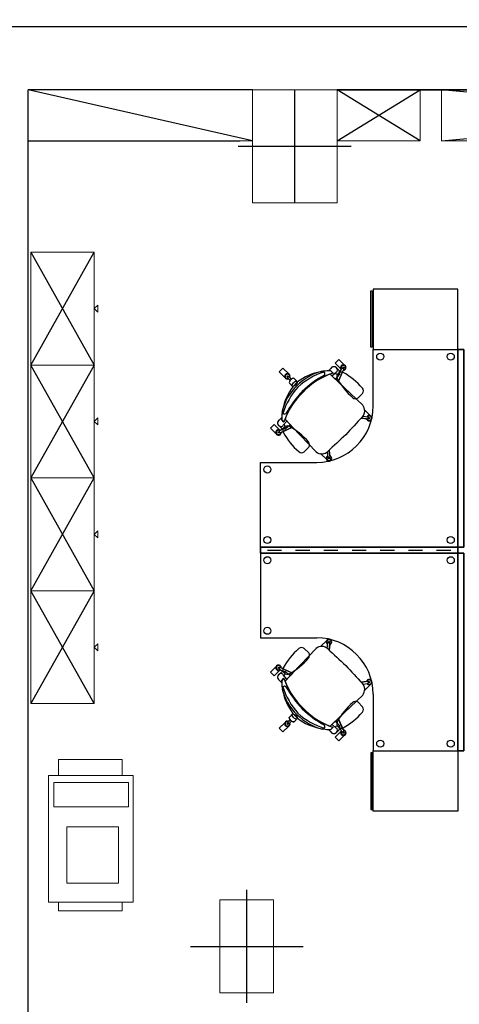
# Model space of a CAD drawing. Header units: metres. Extents: x -1 to 438, y -6 to 53.
# Tile 81 of 149: x 406.83 to 409.94, y 45.8 to 52.78. Entities that reach past the tile are written whole.
import ezdxf

# ---------------------------------------------------------------- set-up
doc = ezdxf.new("R2010")
doc.units = ezdxf.units.M
doc.linetypes.add('CONTINUA', pattern=[0])
doc.layers.add('PA MOBLES ACTUAL', color=7, linetype='CONTINUA', lineweight=25)
doc.layers.add('PA MURS ACTUAL', color=7, linetype='CONTINUA', lineweight=25)

msp = doc.modelspace()

# ---------------------------------------------------------------- linework, layer by layer
at = {"layer": 'PA MOBLES ACTUAL', "linetype": 'CONTINUA', "lineweight": 13, "transparency": 33554687}
for p, q in [((406.8869, 52.2796), (406.8869, 51.9196)), ((409.6669, 51.9196), (409.6669, 52.2796)), ((409.8169, 51.9196), (409.8169, 52.2796)), ((406.8869, 51.9196), (408.4769, 51.9196)), ((409.0769, 51.9196), (409.6669, 51.9196)), ((409.8169, 51.9196), (413.9601, 51.9196)), ((407.5546, 47.5341), (407.1026, 47.5341)), ((407.1026, 47.4204), (407.1026, 47.5341)), ((407.5546, 47.4204), (407.5546, 47.5341)), ((407.0322, 46.523), (407.0322, 47.4204)), ((407.6304, 47.4204), (407.0322, 47.4204)), ((407.6304, 46.523), (407.6304, 47.4204)), ((407.5979, 47.3716), (407.0701, 47.3716)), ((407.0701, 47.1983), (407.0701, 47.3716)), ((407.5979, 47.1983), (407.5979, 47.3716)), ((407.5979, 47.1983), (407.0701, 47.1983)), ((407.5275, 47.0575), (407.1622, 47.0575)), ((407.1622, 46.6568), (407.1622, 47.0575)), ((407.5275, 46.6568), (407.5275, 47.0575)), ((407.5275, 46.6568), (407.1622, 46.6568)), ((407.6304, 46.523), (407.0322, 46.523)), ((407.1026, 46.4618), (407.1026, 46.523)), ((407.5546, 46.4618), (407.5546, 46.523)), ((407.5546, 46.4618), (407.1026, 46.4618))]:
    msp.add_line(p, q, dxfattribs=at)
at = {"layer": 'PA MOBLES ACTUAL', "transparency": 33554687}
for p, q in [((408.4769, 51.9196), (406.8869, 52.2796)), ((409.6669, 51.9196), (409.0769, 52.2796)), ((409.0769, 51.9196), (409.6669, 52.2796)), ((413.9601, 51.9196), (409.8169, 52.2796)), ((409.8169, 51.9196), (413.9601, 52.2796)), ((406.8869, 51.9196), (408.3887, 51.9196)), ((406.9051, 51.1298), (407.3551, 50.3298)), ((406.9051, 50.3298), (407.3551, 51.1298)), ((407.3551, 50.3298), (406.9051, 49.5298)), ((407.3551, 49.5298), (406.9051, 50.3298)), ((406.9051, 49.5298), (407.3551, 48.7298)), ((406.9051, 48.7298), (407.3551, 49.5298)), ((407.3551, 48.7298), (406.9051, 47.9298)), ((407.3551, 47.9298), (406.9051, 48.7298))]:
    msp.add_line(p, q, dxfattribs=at)
at = {"layer": 'PA MOBLES ACTUAL', "color": 180, "transparency": 33554687}
for p, q in [((409.3333, 50.0394), (409.3333, 50.4394)), ((409.3333, 50.4394), (409.9333, 50.4394)), ((409.9333, 50.4394), (409.9333, 49.0394)), ((409.1049, 50.3028), (409.0644, 50.3433)), ((408.7081, 50.24), (408.6675, 50.2806)), ((408.7271, 50.2403), (408.7339, 50.2472)), ((408.755, 50.2304), (408.7375, 50.2473)), ((408.9605, 50.2821), (408.9786, 50.2852)), ((408.9605, 50.2821), (408.9786, 50.2852)), ((409.0154, 50.2887), (409.0323, 50.3049)), ((409.0154, 50.2887), (409.0323, 50.3049)), ((409.0273, 50.2653), (409.0841, 50.2116)), ((409.0325, 50.2892), (409.0489, 50.2728)), ((409.0489, 50.2728), (409.0325, 50.2892)), ((409.0325, 50.2892), (409.0489, 50.2728)), ((409.0413, 50.252), (409.0713, 50.2792)), ((409.0871, 50.2956), (409.0727, 50.3105)), ((409.0727, 50.3105), (409.0871, 50.2956)), ((409.0841, 50.2116), (409.1242, 50.2995)), ((409.0941, 50.2725), (409.1107, 50.3059)), ((409.0941, 50.2725), (409.1074, 50.2992)), ((409.1228, 50.3029), (409.1141, 50.307)), ((408.7439, 50.2193), (408.7269, 50.2368)), ((408.7396, 50.2006), (408.7641, 50.1762)), ((408.7641, 50.1762), (408.7975, 50.2096)), ((408.7641, 50.1762), (408.7975, 50.2096)), ((408.7731, 50.2341), (408.7975, 50.2096)), ((409.0841, 50.2116), (409.2589, 50.045)), ((409.2583, 50.1289), (409.2258, 50.0965)), ((409.3332, 50.0394), (409.3333, 50.0394)), ((408.6885, 49.9951), (408.6916, 50.0132)), ((408.6885, 49.9951), (408.6916, 50.0132)), ((409.2608, 49.9678), (409.2963, 49.9621)), ((409.2656, 49.967), (409.2624, 49.9701)), ((408.6781, 49.8866), (408.6632, 49.901)), ((408.6632, 49.901), (408.6781, 49.8866)), ((408.6849, 49.9582), (408.6688, 49.9413)), ((408.6849, 49.9582), (408.6688, 49.9413)), ((408.6845, 49.9412), (408.7009, 49.9248)), ((408.7009, 49.9248), (408.6845, 49.9412)), ((408.7009, 49.9248), (408.6845, 49.9412)), ((408.7217, 49.9323), (408.6945, 49.9024)), ((408.7084, 49.9464), (408.7621, 49.8896)), ((408.7621, 49.8896), (408.7084, 49.9464)), ((409.2477, 49.9532), (409.2942, 49.9474)), ((409.2868, 49.9483), (409.2477, 49.9532)), ((409.2885, 49.9441), (409.2839, 49.9486)), ((409.297, 49.9496), (409.2984, 49.9592)), ((409.3049, 49.95), (409.3058, 49.9566)), ((408.6708, 49.8508), (408.6667, 49.8596)), ((408.7012, 49.8795), (408.6677, 49.863)), ((408.7621, 49.8896), (408.6741, 49.8495)), ((408.7012, 49.8795), (408.6744, 49.8663)), ((408.7621, 49.8896), (408.9287, 49.7148)), ((408.9287, 49.7148), (408.7621, 49.8896)), ((408.8761, 49.7468), (408.8437, 49.7143)), ((409.0067, 49.7081), (409.0035, 49.7112)), ((409.0059, 49.7129), (409.0116, 49.6774)), ((409.0205, 49.726), (409.0263, 49.6795)), ((409.0254, 49.6869), (409.0205, 49.726)), ((409.0296, 49.6852), (409.025, 49.6897)), ((408.5333, 49.0394), (408.5333, 49.6394)), ((408.5333, 49.6394), (408.9333, 49.6394)), ((408.9333, 49.6394), (408.9332, 49.6394)), ((409.0241, 49.6767), (409.0145, 49.6753)), ((409.0237, 49.6688), (409.0171, 49.6678)), ((409.9333, 49.0394), (408.5333, 49.0394)), ((409.9333, 48.9964), (408.5333, 48.9964)), ((408.5333, 48.9964), (408.5333, 48.3964)), ((408.5833, 49.0179), (408.6833, 49.0179)), ((408.5833, 49.0179), (408.6833, 49.0179)), ((408.7833, 49.0179), (408.8833, 49.0179)), ((408.7833, 49.0179), (408.8833, 49.0179)), ((408.9833, 49.0179), (409.0833, 49.0179)), ((408.9833, 49.0179), (409.0833, 49.0179)), ((409.1833, 49.0179), (409.2833, 49.0179)), ((409.1833, 49.0179), (409.2833, 49.0179)), ((409.3833, 49.0179), (409.4833, 49.0179)), ((409.3833, 49.0179), (409.4833, 49.0179)), ((409.5833, 49.0179), (409.6833, 49.0179)), ((409.5833, 49.0179), (409.6833, 49.0179)), ((409.7833, 49.0179), (409.8833, 49.0179)), ((409.7833, 49.0179), (409.8833, 49.0179)), ((409.9333, 47.5964), (409.9333, 48.9964)), ((408.5333, 48.3964), (408.9333, 48.3964)), ((408.9333, 48.3964), (408.9332, 48.3965)), ((409.0059, 48.3229), (409.0116, 48.3585)), ((409.0241, 48.3592), (409.0145, 48.3605)), ((409.0237, 48.3671), (409.0171, 48.368)), ((408.7621, 48.1463), (408.9287, 48.3211)), ((408.9287, 48.3211), (408.7621, 48.1463)), ((408.8761, 48.289), (408.8437, 48.3215)), ((409.0067, 48.3278), (409.0035, 48.3246)), ((409.0205, 48.3098), (409.0263, 48.3564)), ((409.0254, 48.349), (409.0205, 48.3098)), ((409.0296, 48.3507), (409.025, 48.3461)), ((408.6781, 48.1493), (408.6632, 48.1349)), ((408.6632, 48.1349), (408.6781, 48.1493)), ((408.6708, 48.185), (408.6667, 48.1763)), ((408.7012, 48.1563), (408.6677, 48.1729)), ((408.7621, 48.1463), (408.6741, 48.1863)), ((408.7012, 48.1563), (408.6744, 48.1696)), ((408.6849, 48.0776), (408.6688, 48.0945)), ((408.6849, 48.0776), (408.6688, 48.0945)), ((408.6845, 48.0946), (408.7009, 48.1111)), ((408.7009, 48.1111), (408.6845, 48.0946)), ((408.7009, 48.1111), (408.6845, 48.0946)), ((408.7217, 48.1035), (408.6945, 48.1335)), ((408.7084, 48.0894), (408.7621, 48.1463)), ((408.7621, 48.1463), (408.7084, 48.0894)), ((409.2477, 48.0826), (409.2942, 48.0885)), ((409.2868, 48.0876), (409.2477, 48.0826)), ((409.2885, 48.0918), (409.2839, 48.0872)), ((409.297, 48.0862), (409.2984, 48.0767)), ((409.3049, 48.0859), (409.3058, 48.0793)), ((408.6885, 48.0407), (408.6916, 48.0226)), ((408.6885, 48.0407), (408.6916, 48.0226)), ((409.2608, 48.0681), (409.2963, 48.0737)), ((409.2656, 48.0689), (409.2624, 48.0657)), ((409.0841, 47.8243), (409.2589, 47.9908)), ((409.2583, 47.9069), (409.2258, 47.9394)), ((409.3332, 47.9965), (409.3333, 47.9964)), ((409.3333, 47.9964), (409.3333, 47.5964)), ((408.7439, 47.8166), (408.7269, 47.7991)), ((408.755, 47.8055), (408.7375, 47.7885)), ((408.7396, 47.8352), (408.7641, 47.8597)), ((408.7641, 47.8597), (408.7975, 47.8263)), ((408.7641, 47.8597), (408.7975, 47.8263)), ((408.7731, 47.8018), (408.7975, 47.8263)), ((409.0273, 47.7705), (409.0841, 47.8243)), ((409.0841, 47.8243), (409.1242, 47.7363)), ((408.7081, 47.7958), (408.6675, 47.7552)), ((408.7271, 47.7955), (408.7339, 47.7887)), ((408.9605, 47.7537), (408.9786, 47.7507)), ((408.9605, 47.7537), (408.9786, 47.7507)), ((409.0154, 47.7471), (409.0323, 47.7309)), ((409.0154, 47.7471), (409.0323, 47.7309)), ((409.0325, 47.7466), (409.0489, 47.7631)), ((409.0489, 47.7631), (409.0325, 47.7466)), ((409.0325, 47.7466), (409.0489, 47.7631)), ((409.0413, 47.7838), (409.0713, 47.7566)), ((409.1049, 47.7331), (409.0644, 47.6925)), ((409.0871, 47.7403), (409.0727, 47.7254)), ((409.0727, 47.7254), (409.0871, 47.7403)), ((409.0941, 47.7634), (409.1107, 47.7299)), ((409.0941, 47.7634), (409.1074, 47.7366)), ((409.1228, 47.733), (409.1141, 47.7288)), ((409.3333, 47.5964), (409.9333, 47.5964))]:
    msp.add_line(p, q, dxfattribs=at)
at = {"layer": 'PA MOBLES ACTUAL', "color": 180, "linetype": 'CONTINUA', "lineweight": 13, "transparency": 33554687}
for points in [[(407.3551, 50.3298), (407.3551, 51.1298), (406.9051, 51.1298), (406.9051, 50.3298), (407.3551, 50.3298)], [(407.3551, 50.7298), (407.3801, 50.7048), (407.3801, 50.7548), (407.3551, 50.7298)], [(407.3551, 49.5298), (407.3551, 50.3298), (406.9051, 50.3298), (406.9051, 49.5298), (407.3551, 49.5298)], [(407.3551, 49.9298), (407.3801, 49.9048), (407.3801, 49.9548), (407.3551, 49.9298)], [(407.3551, 48.7298), (407.3551, 49.5298), (406.9051, 49.5298), (406.9051, 48.7298), (407.3551, 48.7298)], [(407.3551, 49.1298), (407.3801, 49.1048), (407.3801, 49.1548), (407.3551, 49.1298)], [(407.3551, 47.9298), (407.3551, 48.7298), (406.9051, 48.7298), (406.9051, 47.9298), (407.3551, 47.9298)], [(407.3551, 48.3298), (407.3801, 48.3048), (407.3801, 48.3548), (407.3551, 48.3298)]]:
    msp.add_lwpolyline(points, close=True, dxfattribs=at)
at = {"layer": 'PA MOBLES ACTUAL', "color": 180, "transparency": 33554687}
for points in [[(409.3264, 50.8554), (409.3264, 50.4551), (409.3175, 50.4551), (409.3175, 50.8554), (409.3264, 50.8554)], [(409.3333, 50.8674), (409.3333, 50.4394), (409.9333, 50.4394), (409.9333, 50.8674), (409.3333, 50.8674)], [(409.9763, 49.0394), (409.9763, 50.4394), (409.9333, 50.4394), (409.9333, 49.0394), (409.9763, 49.0394)], [(409.9333, 49.0394), (409.9333, 50.4394), (409.9763, 50.4394), (409.9763, 49.0394), (409.9333, 49.0394)], [(408.7975, 50.2096), (408.7731, 50.2341), (408.7683, 50.2356), (408.7617, 50.2339), (408.7552, 50.2303), (408.7492, 50.2254), (408.7438, 50.2191), (408.7388, 50.2106), (408.738, 50.205), (408.7396, 50.2006), (408.7641, 50.1762), (408.7975, 50.2096)], [(408.5333, 49.0394), (409.9333, 49.0394), (409.9333, 48.9964), (408.5333, 48.9964), (408.5333, 49.0394)], [(408.5333, 48.9964), (409.9333, 48.9964), (409.9333, 49.0394), (408.5333, 49.0394), (408.5333, 48.9964)], [(409.9763, 48.9964), (409.9763, 47.5964), (409.9333, 47.5964), (409.9333, 48.9964), (409.9763, 48.9964)], [(409.9333, 48.9964), (409.9333, 47.5964), (409.9763, 47.5964), (409.9763, 48.9964), (409.9333, 48.9964)], [(408.7975, 47.8263), (408.7731, 47.8018), (408.7683, 47.8002), (408.7617, 47.8019), (408.7552, 47.8056), (408.7492, 47.8105), (408.7438, 47.8168), (408.7388, 47.8252), (408.738, 47.8308), (408.7396, 47.8352), (408.7641, 47.8597), (408.7975, 47.8263)], [(409.3333, 47.1684), (409.3333, 47.5964), (409.9333, 47.5964), (409.9333, 47.1684), (409.3333, 47.1684)], [(409.3264, 47.1804), (409.3264, 47.5807), (409.3175, 47.5807), (409.3175, 47.1804), (409.3264, 47.1804)]]:
    msp.add_lwpolyline(points, close=True, dxfattribs=at)
for points in [[(409.1049, 50.3028), (409.0644, 50.3433), (409.0904, 50.3694), (409.131, 50.3288)], [(409.0644, 50.3433), (409.0904, 50.3694), (409.131, 50.3288)], [(409.1049, 50.3028), (409.0644, 50.3433), (409.0904, 50.3694), (409.131, 50.3288)], [(408.6675, 50.2806), (408.6936, 50.3067), (408.7342, 50.2661)], [(408.7428, 50.2421), (408.755, 50.2304), (408.7487, 50.2251), (408.7439, 50.2193), (408.7321, 50.2314)], [(409.0273, 50.2653), (409.0841, 50.2116), (409.2589, 50.045)], [(409.0946, 50.2615), (409.0647, 50.2299), (409.0273, 50.2653)], [(409.1211, 50.2927), (409.0841, 50.2116), (409.0704, 50.2245), (409.0822, 50.2483), (409.0946, 50.2615)], [(409.2608, 49.9678), (409.2656, 49.967), (409.2624, 49.9701)], [(409.2731, 50.0098), (409.274, 50.0107), (409.3146, 49.9702)], [(409.2731, 50.0098), (409.274, 50.0107), (409.3146, 49.9702)], [(408.6709, 49.8688), (408.6304, 49.9093), (408.6043, 49.8832), (408.6448, 49.8427)], [(408.6709, 49.8688), (408.6304, 49.9093), (408.6043, 49.8832), (408.6448, 49.8427)], [(408.6809, 49.8526), (408.7621, 49.8896), (408.7491, 49.9033), (408.7253, 49.8915), (408.7122, 49.8791)], [(408.7122, 49.8791), (408.7438, 49.9089), (408.7084, 49.9464)], [(408.9639, 49.7006), (408.9629, 49.6997), (409.0035, 49.6591)], [(408.9639, 49.7006), (408.9629, 49.6997), (409.0035, 49.6591)], [(409.0059, 49.7129), (409.0067, 49.7081), (409.0035, 49.7112)], [(408.9639, 48.3353), (408.9629, 48.3362), (409.0035, 48.3767)], [(408.9639, 48.3353), (408.9629, 48.3362), (409.0035, 48.3767)], [(409.0059, 48.3229), (409.0067, 48.3278), (409.0035, 48.3246)], [(408.6709, 48.1671), (408.6304, 48.1265), (408.6043, 48.1526), (408.6448, 48.1932)], [(408.6709, 48.1671), (408.6304, 48.1265), (408.6043, 48.1526), (408.6448, 48.1932)], [(408.6809, 48.1832), (408.7621, 48.1463), (408.7491, 48.1326), (408.7253, 48.1444), (408.7122, 48.1568)], [(408.7122, 48.1568), (408.7438, 48.1269), (408.7084, 48.0894)], [(409.2608, 48.0681), (409.2656, 48.0689), (409.2624, 48.0657)], [(409.2731, 48.026), (409.274, 48.0251), (409.3146, 48.0657)], [(409.2731, 48.026), (409.274, 48.0251), (409.3146, 48.0657)], [(409.0273, 47.7705), (409.0841, 47.8243), (409.2589, 47.9908)], [(408.7428, 47.7937), (408.755, 47.8055), (408.7487, 47.8108), (408.7439, 47.8166), (408.7321, 47.8045)], [(409.0946, 47.7744), (409.0647, 47.8059), (409.0273, 47.7705)], [(409.1211, 47.7431), (409.0841, 47.8243), (409.0704, 47.8113), (409.0822, 47.7875), (409.0946, 47.7744)], [(408.6675, 47.7552), (408.6936, 47.7292), (408.7342, 47.7697)], [(409.1049, 47.7331), (409.0644, 47.6925), (409.0904, 47.6664), (409.131, 47.707)], [(409.1049, 47.7331), (409.0644, 47.6925), (409.0904, 47.6664), (409.131, 47.707)], [(409.0644, 47.6925), (409.0904, 47.6664), (409.131, 47.707)]]:
    msp.add_lwpolyline(points, dxfattribs=at)
for centre, radius in [((409.3833, 50.3894), 0.025), ((409.8833, 50.3894), 0.025), ((409.1218, 50.312), 0.00353), ((408.725, 50.2492), 0.00353), ((409.3054, 49.9533), 0.00353), ((408.6617, 49.8519), 0.00353), ((408.5833, 49.5894), 0.025), ((409.0204, 49.6683), 0.00353), ((408.5833, 49.0894), 0.025), ((409.8833, 49.0894), 0.025), ((408.5833, 48.9464), 0.025), ((409.8833, 48.9464), 0.025), ((408.5833, 48.4464), 0.025), ((409.0204, 48.3675), 0.00353), ((408.6617, 48.184), 0.00353), ((409.3054, 48.0826), 0.00353), ((408.725, 47.7866), 0.00353), ((409.1218, 47.7239), 0.00353), ((409.3833, 47.6464), 0.025), ((409.8833, 47.6464), 0.025)]:
    msp.add_circle(centre, radius, dxfattribs=at)
for centre, radius, start, end in [((409.0546, 50.2924), 0.0256, 342.83416, 150.73868), ((409.0546, 50.2924), 0.0256, 45, 150.73868), ((409.1218, 50.312), 0.0192, 267.80177, 221.3919), ((409.1218, 50.312), 0.0192, 61.42642, 208.57358), ((409.1218, 50.312), 0.0153, 273.96913, 215.22454), ((409.1218, 50.312), 0.0192, 267.80177, 61.42642), ((408.725, 50.2492), 0.0192, 338.20493, 291.79507), ((408.725, 50.2492), 0.0153, 344.3723, 285.6277), ((408.7357, 50.2459), 0.00224, 39.01012, 145.11896), ((408.725, 50.2492), 0.0192, 338.24027, 61.42642), ((409.0626, 49.9182), 0.3784, 103.69188, 135.76905), ((409.0348, 49.8958), 0.3935, 100.89367, 127.09271), ((409.0348, 49.8958), 0.3935, 100.89367, 127.09271), ((409.1269, 49.8183), 0.4826, 106.91582, 132.60966), ((409.1269, 49.8183), 0.4826, 106.91582, 132.60966), ((409.4193, 49.5116), 0.8633, 120.03611, 132.99381), ((409.4193, 49.5116), 0.8633, 120.03611, 132.99381), ((409.1978, 49.8059), 0.4901, 107.68519, 137.47674), ((409.1978, 49.8059), 0.4901, 110.36, 137.47674), ((409.1978, 49.8059), 0.4901, 110.36, 137.47674), ((408.9737, 50.269), 0.0169, 323.29987, 92.16851), ((409.0348, 49.8958), 0.3935, 90.34305, 98.21827), ((409.0348, 49.8958), 0.3935, 90.34305, 98.21827), ((408.9737, 50.269), 0.0169, 323.29987, 40.67641), ((409.0348, 49.8958), 0.3935, 90.34305, 92.8228), ((409.1978, 49.8059), 0.4901, 107.68519, 110.36), ((409.1978, 49.8059), 0.4901, 107.68519, 110.36), ((409.0816, 50.2885), 0.024, 222.32314, 279.93887), ((409.0694, 50.29), 0.0109, 280.13645, 332.21262), ((409.107, 50.2478), 0.0323, 66.58753, 203.41247), ((409.0821, 50.2772), 0.0129, 286.31968, 338.66101), ((409.0722, 50.2782), 0.0229, 348.44715, 49.29085), ((409.0701, 50.2779), 0.0245, 347.41335, 46.11176), ((409.0894, 50.2668), 0.00743, 314.45596, 51.26885), ((409.0894, 50.2668), 0.00743, 314.45596, 51.26885), ((409.0894, 50.2668), 0.00743, 314.45596, 50.44053), ((409.1218, 50.312), 0.0192, 208.57358, 221.3919), ((409.1128, 50.3052), 0.00224, 54.47788, 160.58672), ((408.874, 49.8338), 0.5072, 40.97593, 61.00769), ((409.1223, 50.3007), 0.00224, 328.60695, 74.71579), ((409.0555, 49.911), 0.3784, 134.23095, 166.30812), ((409.0779, 49.9389), 0.3935, 142.90729, 169.10633), ((409.0779, 49.9389), 0.3935, 142.90729, 169.10633), ((409.1554, 49.8468), 0.4826, 137.39034, 163.08418), ((409.1554, 49.8468), 0.4826, 137.39034, 163.08418), ((408.725, 50.2492), 0.0192, 208.57358, 291.79507), ((408.7283, 50.2385), 0.00224, 124.88104, 230.98988), ((409.5209, 50.4807), 0.5072, 208.99231, 229.02407), ((409.1678, 49.7759), 0.4901, 132.52326, 162.31481), ((409.1678, 49.7759), 0.4901, 132.52326, 159.64), ((409.1678, 49.7759), 0.4901, 132.52326, 159.64), ((409.4621, 49.5543), 0.8633, 137.00619, 149.96389), ((409.4621, 49.5543), 0.8633, 137.00619, 149.96389), ((409.234, 50.1468), 0.0301, 323.6499, 40.5973), ((408.9332, 50.0394), 0.4, 270, 0), ((409.2079, 50.1207), 0.0301, 229.4027, 306.3501), ((409.2109, 50.0052), 0.0623, 317.22045, 39.68323), ((409.2109, 50.0052), 0.0623, 317.22045, 39.68323), ((409.0779, 49.9389), 0.3935, 171.78173, 179.65695), ((409.0779, 49.9389), 0.3935, 171.78173, 177.1772), ((408.7046, 50), 0.0169, 177.83149, 306.70013), ((408.7046, 50), 0.0169, 229.32359, 306.70013), ((409.2109, 50.0052), 0.0623, 316.7979, 323.08251), ((409.2109, 50.0052), 0.0623, 325.75994, 4.2331), ((409.3054, 49.9533), 0.0192, 195.10503, 148.69516), ((409.3054, 49.9533), 0.0192, 195.10503, 61.42642), ((409.3054, 49.9533), 0.0153, 201.27239, 142.5278), ((408.6813, 49.919), 0.0256, 119.26132, 287.16584), ((408.6813, 49.919), 0.0256, 119.26132, 225), ((409.0779, 49.9389), 0.3935, 177.1772, 179.65695), ((409.0779, 49.9389), 0.3935, 177.1772, 179.65695), ((408.6837, 49.9043), 0.0109, 297.78738, 349.86355), ((408.7248, 49.8656), 0.0323, 66.58753, 203.41247), ((409.1678, 49.7759), 0.4901, 159.64, 162.31481), ((409.1678, 49.7759), 0.4901, 159.64, 162.31481), ((408.6852, 49.8921), 0.024, 350.06113, 47.67686), ((408.4919, 49.4517), 0.5072, 40.97593, 61.00769), ((428.5504, 31.9767), 26.3771, 137.00868, 137.38659), ((428.5504, 31.9767), 26.3771, 137.00868, 137.38659), ((428.5504, 31.9767), 26.3771, 137.00967, 137.03735), ((409.2948, 49.9495), 0.00224, 255.91021, 2.01905), ((409.2962, 49.9599), 0.00224, 341.78114, 87.88998), ((408.6617, 49.8519), 0.0192, 48.6081, 2.19823), ((408.6617, 49.8519), 0.0192, 208.57358, 2.19823), ((408.6617, 49.8519), 0.0153, 54.77546, 356.03087), ((408.6685, 49.8609), 0.00224, 109.41328, 215.52212), ((408.673, 49.8514), 0.00224, 195.28421, 301.39305), ((408.6617, 49.8519), 0.0192, 48.6081, 61.42642), ((408.6954, 49.9015), 0.0229, 220.70915, 281.55285), ((408.6958, 49.9036), 0.0245, 223.88824, 282.58665), ((409.1388, 50.0986), 0.5072, 208.99231, 229.02407), ((408.7069, 49.8843), 0.00743, 218.73115, 315.54404), ((408.7069, 49.8843), 0.00743, 218.73115, 315.54404), ((408.6965, 49.8916), 0.0129, 291.33899, 343.68032), ((408.7069, 49.8843), 0.00743, 219.55947, 315.54404), ((426.997, 30.4233), 26.3771, 132.61341, 132.99132), ((426.997, 30.4233), 26.3771, 132.61341, 132.99132), ((408.8519, 49.7646), 0.0301, 323.6499, 40.5973), ((408.8258, 49.7386), 0.0301, 229.4027, 306.3501), ((408.9685, 49.7628), 0.0623, 230.31677, 312.77955), ((408.9685, 49.7628), 0.0623, 230.31677, 312.77955), ((408.9685, 49.7628), 0.0623, 265.7669, 304.24006), ((409.0204, 49.6683), 0.0192, 121.30484, 74.89497), ((409.0204, 49.6683), 0.0192, 208.57358, 74.89497), ((408.9685, 49.7628), 0.0623, 306.91749, 313.2021), ((426.997, 30.4233), 26.3771, 132.96265, 132.99033), ((409.0204, 49.6683), 0.0153, 127.4722, 68.72761), ((409.0138, 49.6774), 0.00224, 182.11002, 288.21886), ((409.0242, 49.6789), 0.00224, 267.98095, 14.08979), ((408.9332, 47.9965), 0.4, 0, 90), ((409.0204, 48.3675), 0.0192, 285.10503, 238.69516), ((409.0204, 48.3675), 0.0192, 285.10503, 151.42642), ((409.0204, 48.3675), 0.0153, 291.27239, 232.5278), ((409.0138, 48.3584), 0.00224, 71.78114, 177.88998), ((409.0242, 48.3569), 0.00224, 345.91021, 92.01905), ((409.1388, 47.9372), 0.5072, 130.97593, 151.00769), ((408.8258, 48.2973), 0.0301, 53.6499, 130.5973), ((408.8519, 48.2712), 0.0301, 319.4027, 36.3501), ((408.9685, 48.2731), 0.0623, 47.22045, 129.68323), ((408.9685, 48.2731), 0.0623, 47.22045, 129.68323), ((408.9685, 48.2731), 0.0623, 55.75994, 94.2331), ((408.9685, 48.2731), 0.0623, 46.7979, 53.08251), ((426.997, 67.6125), 26.3771, 227.00868, 227.38659), ((426.997, 67.6125), 26.3771, 227.00868, 227.38659), ((426.997, 67.6125), 26.3771, 227.00967, 227.03735), ((408.4919, 48.5842), 0.5072, 298.99231, 319.02407), ((408.6617, 48.184), 0.0192, 357.80177, 311.3919), ((408.6617, 48.184), 0.0192, 357.80177, 151.42642), ((408.6617, 48.184), 0.0153, 3.96913, 305.22454), ((408.6685, 48.175), 0.00224, 144.47788, 250.58672), ((408.673, 48.1844), 0.00224, 58.60695, 164.71579), ((408.6617, 48.184), 0.0192, 298.57358, 311.3919), ((408.6954, 48.1344), 0.0229, 78.44715, 139.29085), ((408.6958, 48.1323), 0.0245, 77.41335, 136.11176), ((408.7248, 48.1702), 0.0323, 156.58753, 293.41247), ((408.7069, 48.1516), 0.00743, 44.45596, 141.26885), ((408.7069, 48.1516), 0.00743, 44.45596, 141.26885), ((408.7069, 48.1516), 0.00743, 44.45596, 140.44053), ((408.6965, 48.1443), 0.0129, 16.31968, 68.66101), ((428.5504, 66.0592), 26.3771, 222.61341, 222.99132), ((428.5504, 66.0592), 26.3771, 222.61341, 222.99132), ((408.6813, 48.1168), 0.0256, 72.83416, 240.73868), ((408.6813, 48.1168), 0.0256, 135, 240.73868), ((409.0779, 48.097), 0.3935, 180.34305, 188.21827), ((409.0779, 48.097), 0.3935, 180.34305, 182.8228), ((409.0779, 48.097), 0.3935, 180.34305, 182.8228), ((408.6837, 48.1315), 0.0109, 10.13645, 62.21262), ((409.1678, 48.2599), 0.4901, 197.68519, 227.47674), ((409.1678, 48.2599), 0.4901, 197.68519, 200.36), ((409.1678, 48.2599), 0.4901, 197.68519, 200.36), ((408.6852, 48.1438), 0.024, 312.32314, 9.93887), ((409.1678, 48.2599), 0.4901, 200.36, 227.47674), ((409.1678, 48.2599), 0.4901, 200.36, 227.47674), ((428.5504, 66.0592), 26.3771, 222.96265, 222.99033), ((409.3054, 48.0826), 0.0192, 211.30484, 164.89497), ((409.3054, 48.0826), 0.0192, 298.57358, 164.89497), ((409.3054, 48.0826), 0.0153, 217.4722, 158.72761), ((409.2948, 48.0863), 0.00224, 357.98095, 104.08979), ((409.0779, 48.097), 0.3935, 182.8228, 188.21827), ((408.7046, 48.0359), 0.0169, 53.29987, 182.16851), ((409.0555, 48.1248), 0.3784, 193.69188, 225.76905), ((409.0779, 48.097), 0.3935, 190.89367, 217.09271), ((409.0779, 48.097), 0.3935, 190.89367, 217.09271), ((408.7046, 48.0359), 0.0169, 53.29987, 130.67641), ((409.1554, 48.1891), 0.4826, 196.91582, 222.60966), ((409.1554, 48.1891), 0.4826, 196.91582, 222.60966), ((409.4621, 48.4815), 0.8633, 210.03611, 222.99381), ((409.4621, 48.4815), 0.8633, 210.03611, 222.99381), ((409.2109, 48.0306), 0.0623, 36.91749, 43.2021), ((409.2109, 48.0306), 0.0623, 320.31677, 42.77955), ((409.2109, 48.0306), 0.0623, 320.31677, 42.77955), ((409.2109, 48.0306), 0.0623, 355.7669, 34.24006), ((409.2962, 48.076), 0.00224, 272.11002, 18.21886), ((409.2079, 47.9152), 0.0301, 53.6499, 130.5973), ((409.4193, 48.5242), 0.8633, 227.00619, 239.96389), ((409.4193, 48.5242), 0.8633, 227.00619, 239.96389), ((409.1978, 48.23), 0.4901, 222.52326, 252.31481), ((409.1978, 48.23), 0.4901, 222.52326, 249.64), ((409.1978, 48.23), 0.4901, 222.52326, 249.64), ((409.5209, 47.5551), 0.5072, 130.97593, 151.00769), ((409.234, 47.8891), 0.0301, 319.4027, 36.3501), ((408.725, 47.7866), 0.0192, 68.20493, 21.79507), ((408.725, 47.7866), 0.0192, 68.20493, 151.42642), ((408.725, 47.7866), 0.0153, 74.3723, 15.6277), ((409.0626, 48.1176), 0.3784, 224.23095, 256.30812), ((409.0348, 48.1401), 0.3935, 232.90729, 259.10633), ((409.0348, 48.1401), 0.3935, 232.90729, 259.10633), ((409.1269, 48.2175), 0.4826, 227.39034, 253.08418), ((409.1269, 48.2175), 0.4826, 227.39034, 253.08418), ((409.107, 47.7881), 0.0323, 156.58753, 293.41247), ((408.874, 48.2021), 0.5072, 298.99231, 319.02407), ((408.7283, 47.7974), 0.00224, 129.01012, 235.11896), ((408.7357, 47.79), 0.00224, 214.88104, 320.98988), ((408.725, 47.7866), 0.0192, 298.57358, 21.75973), ((408.9737, 47.7668), 0.0169, 267.83149, 36.70013), ((409.0348, 48.1401), 0.3935, 261.78173, 269.65695), ((409.0348, 48.1401), 0.3935, 261.78173, 269.65695), ((408.9737, 47.7668), 0.0169, 319.32359, 36.70013), ((409.0348, 48.1401), 0.3935, 267.1772, 269.65695), ((409.1978, 48.23), 0.4901, 249.64, 252.31481), ((409.1978, 48.23), 0.4901, 249.64, 252.31481), ((409.0546, 47.7434), 0.0256, 209.26132, 17.16584), ((409.0546, 47.7434), 0.0256, 209.26132, 315), ((409.0816, 47.7474), 0.024, 80.06113, 137.67686), ((409.0694, 47.7459), 0.0109, 27.78738, 79.86355), ((409.0821, 47.7587), 0.0129, 21.33899, 73.68032), ((409.0701, 47.7579), 0.0245, 313.88824, 12.58665), ((409.0722, 47.7576), 0.0229, 310.70915, 11.55285), ((409.0894, 47.7691), 0.00743, 308.73115, 45.54404), ((409.0894, 47.7691), 0.00743, 309.55947, 45.54404), ((409.0894, 47.7691), 0.00743, 308.73115, 45.54404), ((409.1218, 47.7239), 0.0192, 138.6081, 92.19823), ((409.1218, 47.7239), 0.0192, 151.42642, 298.57358), ((409.1218, 47.7239), 0.0192, 138.6081, 151.42642), ((409.1218, 47.7239), 0.0153, 144.77546, 86.03087), ((409.1218, 47.7239), 0.0192, 298.57358, 92.19823), ((409.1223, 47.7351), 0.00224, 285.28421, 31.39305), ((409.1128, 47.7307), 0.00224, 199.41328, 305.52212)]:
    msp.add_arc(centre, radius, start, end, dxfattribs=at)
for centre, major_axis, start_param, end_param in [((408.7564, 50.2174), (-0.0168, -0.0168), 3.141593, 6.283185), ((408.7564, 47.8184), (-0.0168, 0.0168), 0, 3.141593)]:
    msp.add_ellipse(centre, major_axis=major_axis, ratio=0.457927, start_param=start_param, end_param=end_param, dxfattribs=at)
for centre, major_axis in [((408.777, 50.1969), (-0.0168, -0.0168)), ((408.777, 47.839), (-0.0168, 0.0168))]:
    msp.add_ellipse(centre, major_axis=major_axis, ratio=0.457927, dxfattribs=at)
at = {"layer": 'PA MURS ACTUAL', "transparency": 33554687}
for p, q in [((406.8869, 43.0496), (406.8869, 52.2796)), ((408.4769, 52.2796), (406.8869, 52.2796)), ((409.0769, 52.2796), (413.9601, 52.2796)), ((413.9601, 52.2796), (409.0769, 52.2796))]:
    msp.add_line(p, q, dxfattribs=at)
at = {"layer": 'PA MURS ACTUAL', "linetype": 'CONTINUA', "lineweight": 13, "transparency": 33554687}
for p, q in [((408.4769, 52.2796), (408.4769, 51.4796)), ((409.0769, 52.2796), (408.4769, 52.2796)), ((409.0769, 52.2796), (409.0769, 51.4796)), ((408.4769, 51.4796), (409.0769, 51.4796)), ((408.2469, 46.5396), (408.2469, 45.8796)), ((408.6269, 46.5396), (408.2469, 46.5396)), ((408.6269, 46.5396), (408.6269, 45.8796)), ((408.6269, 45.8796), (408.2469, 45.8796))]:
    msp.add_line(p, q, dxfattribs=at)
at = {"layer": 'PA MURS ACTUAL', "color": 180, "linetype": 'CONTINUA', "transparency": 33554687}
for p, q in [((408.7769, 51.4796), (408.7769, 52.2796)), ((408.3769, 51.8796), (409.1769, 51.8796)), ((408.4369, 45.8096), (408.4369, 46.6096)), ((408.0369, 46.2096), (408.8369, 46.2096))]:
    msp.add_line(p, q, dxfattribs=at)
at = {"layer": 'PA MURS ACTUAL', "transparency": 33554687}
msp.add_lwpolyline([(394.0269, 52.7286), (413.96, 52.7286), (413.96, 52.7771), (432.567, 52.7771)], dxfattribs=at)

doc.saveas('drawing.dxf')
